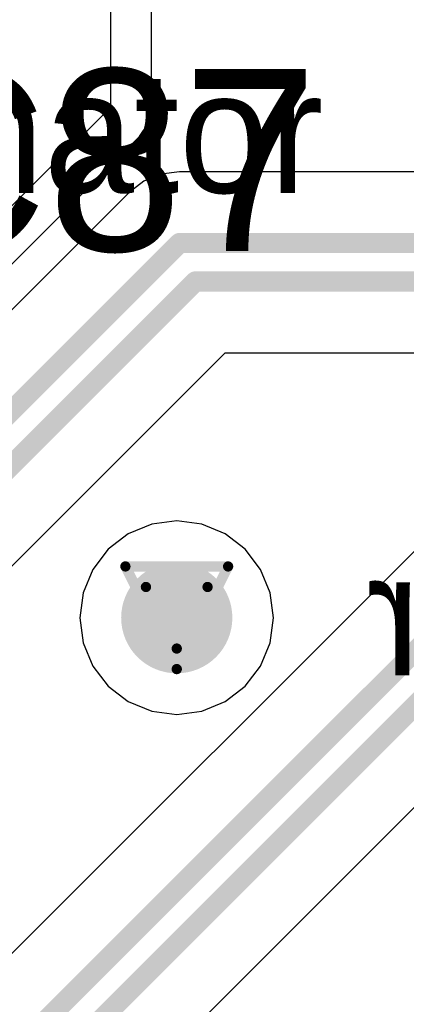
# Model space of a CAD drawing. Header units: millimetres. Extents: x 138 to 555, y 26 to 334.
# Tile 153 of 256: x 184.13 to 186.04, y 161.13 to 166.01. Entities that reach past the tile are written whole.
import ezdxf

# ---------------------------------------------------------------- set-up
doc = ezdxf.new("R2010")
doc.units = ezdxf.units.MM
for name, color, linetype in [('BottomLayer', 5, 'Continuous'), ('DrillDrawing', 1, 'Continuous'), ('Mechanical27', 56, 'Continuous'), ('Mechanical30', 56, 'Continuous'), ('MidLayer1', 16, 'Continuous'), ('MidLayer2', 76, 'Continuous'), ('MidLayer3', 90, 'Continuous'), ('MidLayer4', 156, 'Continuous'), ('MultiLayer', 9, 'Continuous'), ('TopLayer', 1, 'Continuous'), ('TopOverlay', 2, 'Continuous'), ('ViaHoleLayer', 16, 'Continuous')]:
    doc.layers.add(name, color=color, linetype=linetype)

msp = doc.modelspace()

# ---------------------------------------------------------------- linework, layer by layer
at = {"layer": 'BottomLayer'}
for p, q in [((184.5767, 166.8893), (184.5767, 165.5738)), ((184.7806, 165.5738), (184.7806, 166.8893)), ((184.5767, 165.5738), (183.4653, 164.4623)), ((184.7651, 165.4957), (184.7806, 165.5738)), ((184.7209, 165.4296), (184.7651, 165.4957)), ((183.6094, 164.3181), (184.7209, 165.4296))]:
    msp.add_line(p, q, dxfattribs=at)
at = {"layer": 'BottomLayer', "const_width": 0.275}
msp.add_lwpolyline([(184.7677, 163.0479, 1), (185.0427, 163.0479, 1)], format="xyb", close=True, dxfattribs=at)
at = {"layer": 'DrillDrawing', "const_width": 0.0508}
for points in [[(184.6512, 163.3019), (185.1592, 163.3019)], [(184.6512, 163.3019), (184.9052, 162.7939)], [(184.9052, 162.7939), (185.1592, 163.3019)], [(184.7528, 163.2003), (185.0576, 163.2003)], [(184.7528, 163.2003), (184.9052, 162.8955)], [(184.9052, 162.8955), (185.0576, 163.2003)]]:
    msp.add_lwpolyline(points, dxfattribs=at)
at = {"layer": 'DrillDrawing', "const_width": 0.0254}
for points in [[(184.6385, 163.3019, 1), (184.6639, 163.3019, 1)], [(184.6385, 163.3019, 1), (184.6639, 163.3019, 1)], [(185.1465, 163.3019, 1), (185.1719, 163.3019, 1)], [(185.1465, 163.3019, 1), (185.1719, 163.3019, 1)], [(184.7401, 163.2003, 1), (184.7655, 163.2003, 1)], [(184.7401, 163.2003, 1), (184.7655, 163.2003, 1)], [(185.0449, 163.2003, 1), (185.0703, 163.2003, 1)], [(185.0449, 163.2003, 1), (185.0703, 163.2003, 1)], [(184.8925, 162.8955, 1), (184.9179, 162.8955, 1)], [(184.8925, 162.8955, 1), (184.9179, 162.8955, 1)], [(184.8925, 162.7939, 1), (184.9179, 162.7939, 1)], [(184.8925, 162.7939, 1), (184.9179, 162.7939, 1)]]:
    msp.add_lwpolyline(points, format="xyb", close=True, dxfattribs=at)
at = {"layer": 'MidLayer1'}
for p, q in [((184.7812, 163.5107), (184.6656, 163.4629)), ((184.9052, 163.527), (184.7812, 163.5107)), ((185.0292, 163.5107), (184.9052, 163.527)), ((185.1447, 163.4629), (185.0292, 163.5107)), ((184.6656, 163.4629), (184.5664, 163.3867)), ((185.2439, 163.3867), (185.1447, 163.4629)), ((184.5664, 163.3867), (184.4903, 163.2875)), ((185.3201, 163.2875), (185.2439, 163.3867)), ((184.4903, 163.2875), (184.4424, 163.1719)), ((185.3679, 163.1719), (185.3201, 163.2875)), ((184.4424, 163.1719), (184.4261, 163.0479)), ((185.3843, 163.0479), (185.3679, 163.1719)), ((184.4261, 163.0479), (184.4424, 162.9239)), ((185.3679, 162.9239), (185.3843, 163.0479)), ((184.4424, 162.9239), (184.4903, 162.8084)), ((185.3201, 162.8084), (185.3679, 162.9239)), ((184.4903, 162.8084), (184.5664, 162.7092)), ((185.2439, 162.7092), (185.3201, 162.8084)), ((184.5664, 162.7092), (184.6656, 162.633)), ((185.1447, 162.633), (185.2439, 162.7092)), ((184.6656, 162.633), (184.7812, 162.5852)), ((185.0292, 162.5852), (185.1447, 162.633)), ((184.7812, 162.5852), (184.9052, 162.5688)), ((184.9052, 162.5688), (185.0292, 162.5852))]:
    msp.add_line(p, q, dxfattribs=at)
at = {"layer": 'MidLayer1', "const_width": 0.275}
msp.add_lwpolyline([(184.7677, 163.0479, 1), (185.0427, 163.0479, 1)], format="xyb", close=True, dxfattribs=at)
at = {"layer": 'MidLayer2', "const_width": 0.275}
msp.add_lwpolyline([(184.7677, 163.0479, 1), (185.0427, 163.0479, 1)], format="xyb", close=True, dxfattribs=at)
at = {"layer": 'MidLayer3', "const_width": 0.275}
msp.add_lwpolyline([(184.7677, 163.0479, 1), (185.0427, 163.0479, 1)], format="xyb", close=True, dxfattribs=at)
at = {"layer": 'MidLayer4'}
for p, q in [((184.7812, 163.5107), (184.6656, 163.4629)), ((184.9052, 163.527), (184.7812, 163.5107)), ((185.0292, 163.5107), (184.9052, 163.527)), ((185.1447, 163.4629), (185.0292, 163.5107)), ((184.6656, 163.4629), (184.5664, 163.3867)), ((185.2439, 163.3867), (185.1447, 163.4629)), ((184.5664, 163.3867), (184.4903, 163.2875)), ((185.3201, 163.2875), (185.2439, 163.3867)), ((184.4903, 163.2875), (184.4424, 163.1719)), ((185.3679, 163.1719), (185.3201, 163.2875)), ((184.4424, 163.1719), (184.4261, 163.0479)), ((185.3843, 163.0479), (185.3679, 163.1719)), ((184.4261, 163.0479), (184.4424, 162.9239)), ((185.3679, 162.9239), (185.3843, 163.0479)), ((184.4424, 162.9239), (184.4903, 162.8084)), ((185.3201, 162.8084), (185.3679, 162.9239)), ((184.4903, 162.8084), (184.5664, 162.7092)), ((185.2439, 162.7092), (185.3201, 162.8084)), ((184.5664, 162.7092), (184.6656, 162.633)), ((185.1447, 162.633), (185.2439, 162.7092)), ((184.6656, 162.633), (184.7812, 162.5852)), ((185.0292, 162.5852), (185.1447, 162.633)), ((184.7812, 162.5852), (184.9052, 162.5688)), ((184.9052, 162.5688), (185.0292, 162.5852))]:
    msp.add_line(p, q, dxfattribs=at)
at = {"layer": 'MidLayer4', "const_width": 0.275}
msp.add_lwpolyline([(184.7677, 163.0479, 1), (185.0427, 163.0479, 1)], format="xyb", close=True, dxfattribs=at)
at = {"layer": 'MultiLayer', "const_width": 0.275}
msp.add_lwpolyline([(184.7677, 163.0479, 1), (185.0427, 163.0479, 1)], format="xyb", close=True, dxfattribs=at)
at = {"layer": 'TopLayer'}
for p, q in [((184.8276, 165.2434), (184.7425, 165.2081)), ((184.919, 165.2554), (184.8276, 165.2434)), ((190.1655, 165.2554), (184.919, 165.2554)), ((184.7425, 165.2081), (184.6694, 165.152)), ((184.6694, 165.152), (183.1468, 163.6294)), ((184.6694, 165.152), (184.6694, 165.152)), ((183.6213, 162.8368), (185.1439, 164.3594)), ((185.1439, 164.3594), (186.7961, 164.3594)), ((186.8544, 164.152), (182.2524, 159.5501)), ((182.727, 158.7574), (187.3289, 163.3594))]:
    msp.add_line(p, q, dxfattribs=at)
at = {"layer": 'TopLayer', "const_width": 0.1}
for points in [[(183.293, 163.2764), (184.919, 164.9024)], [(184.919, 164.9024), (190.3946, 164.9024)], [(183.3717, 163.0864), (184.9977, 164.7124)], [(184.9977, 164.7124), (190.3906, 164.7124)], [(182.3987, 159.1971), (187.104, 163.9024)], [(182.4774, 159.0071), (187.1827, 163.7124)]]:
    msp.add_lwpolyline(points, dxfattribs=at)
at = {"layer": 'TopLayer'}
for points, const_width in [([(184.894, 164.9024, 1), (184.944, 164.9024, 1)], 0.05), ([(184.894, 164.9024, 1), (184.944, 164.9024, 1)], 0.05), ([(184.9727, 164.7124, 1), (185.0227, 164.7124, 1)], 0.05), ([(184.9727, 164.7124, 1), (185.0227, 164.7124, 1)], 0.05), ([(184.7677, 163.0479, 1), (185.0427, 163.0479, 1)], 0.275)]:
    msp.add_lwpolyline(points, format="xyb", close=True, dxfattribs=dict(at, const_width=const_width))
at = {"layer": 'ViaHoleLayer', "const_width": 0.15}
msp.add_lwpolyline([(184.8302, 163.0479, 1), (184.9802, 163.0479, 1)], format="xyb", close=True, dxfattribs=at)

# ---------------------------------------------------------------- texts
at = {"layer": 'Mechanical27'}
msp.add_text('.designator', height=0.599999, dxfattribs=at).set_placement((181.6608, 165.1508))
at = {"layer": 'Mechanical30', "text_generation_flag": 2}
msp.add_text('.designator', height=0.599999, dxfattribs=at).set_placement((189.8142, 162.7632))
at = {"layer": 'TopOverlay'}
msp.add_text('C87', height=0.9, dxfattribs=at).set_placement((183.3957, 164.8633))

doc.saveas('drawing.dxf')
